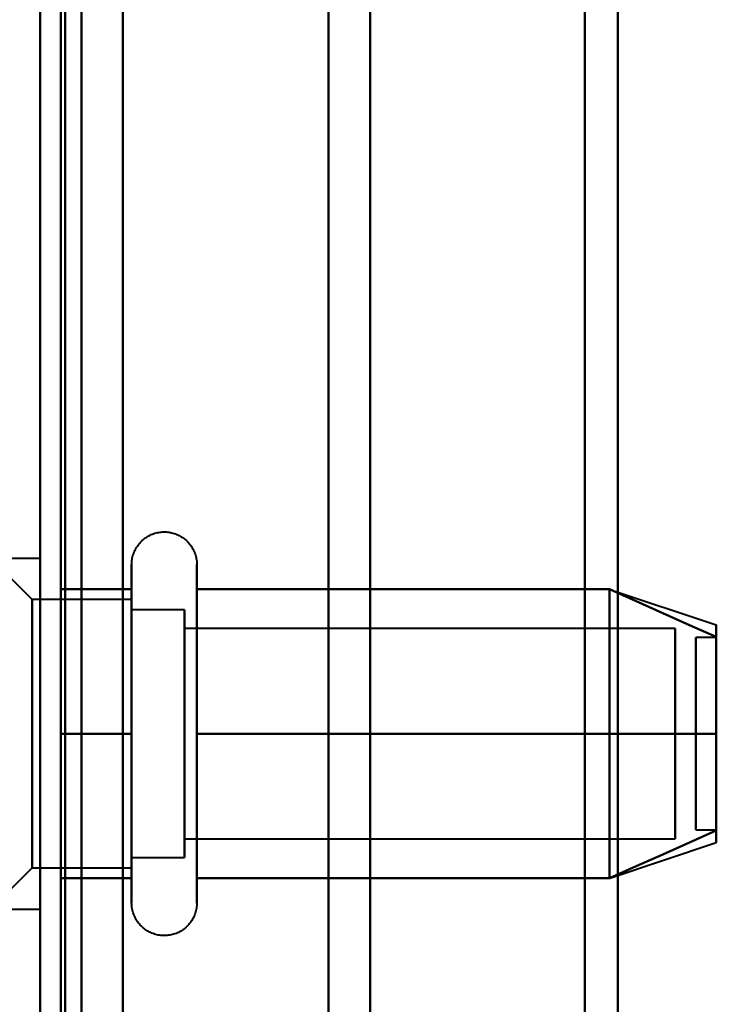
# Model space of a CAD drawing. Header units: millimetres. Extents: x -1352 to 2139, y -120 to 1010.
# Tile 47 of 77: x 498 to 514, y 222 to 246. Entities that reach past the tile are written whole.
import ezdxf

# ---------------------------------------------------------------- set-up
doc = ezdxf.new("R2010")
doc.units = ezdxf.units.MM
doc.layers.add('G-IMPT', color=8, linetype='Continuous', lineweight=40)

# ---------------------------------------------------------------- blocks, each defined once
blk = doc.blocks.new('NEXA 700 CALQUES_dwg-751640-Avant')
at = {"layer": 'G-IMPT'}
for p, q in [((498.03, 902.272), (498.03, 129.472)), ((498.03, 197.372), (498.03, 449.372)), ((499.03, 448.372), (499.03, 198.372)), ((498.03, 197.372), (498.03, 323.372)), ((498.03, 196.872), (498.03, 323.372)), ((498.03, 323.372), (498.03, 197.372)), ((498.03, 323.372), (498.03, 188.372)), ((498.03, 188.372), (498.03, 323.372)), ((498.03, 323.372), (498.03, 196.872)), ((498.53, 196.872), (498.53, 323.372)), ((498.53, 323.372), (498.53, 196.872)), ((499.03, 198.372), (499.03, 323.372)), ((499.03, 323.372), (499.03, 198.372)), ((505.02, 323.372), (505.02, 198.998)), ((505.02, 198.998), (505.02, 323.372)), ((506.03, 198.372), (506.03, 323.372)), ((506.03, 323.372), (506.03, 198.372)), ((511.228, 323.372), (511.228, 197.964)), ((511.228, 197.964), (511.228, 323.372)), ((512.03, 197.372), (512.03, 323.372)), ((512.03, 323.372), (512.03, 197.372)), ((497.83, 231.622), (496.83, 232.622)), ((497.83, 231.622), (496.83, 232.622)), ((498.03, 232.622), (496.83, 232.622)), ((498.03, 232.622), (496.83, 232.622)), ((498.03, 232.622), (498.03, 224.692)), ((498.03, 232.622), (498.03, 224.692)), ((498.03, 224.692), (498.03, 232.622)), ((498.03, 224.692), (498.03, 232.622)), ((500.245, 230.422), (500.245, 232.472)), ((500.245, 230.422), (500.245, 232.472)), ((501.826, 232.472), (501.826, 230.422)), ((501.826, 232.472), (501.826, 230.422)), ((498.03, 232.053), (498.03, 224.122)), ((498.03, 232.053), (498.03, 224.122)), ((498.03, 224.122), (498.03, 232.053)), ((498.03, 224.122), (498.03, 232.053)), ((500.245, 224.272), (500.245, 231.923)), ((500.245, 224.272), (500.245, 231.923)), ((501.826, 231.923), (501.826, 224.272)), ((501.826, 231.923), (501.826, 224.272)), ((511.841, 231.867), (514.419, 231.008)), ((500.245, 231.622), (497.83, 231.622)), ((500.245, 231.622), (497.83, 231.622)), ((497.83, 231.622), (497.83, 225.558)), ((497.83, 231.622), (497.83, 225.558)), ((497.83, 225.558), (497.83, 231.622)), ((497.83, 225.558), (497.83, 231.622)), ((500.245, 231.622), (500.245, 226.747)), ((500.245, 231.622), (500.245, 226.747)), ((500.245, 229.997), (500.245, 231.622)), ((500.245, 229.997), (500.245, 231.622)), ((497.83, 231.187), (497.83, 225.122)), ((497.83, 231.187), (497.83, 225.122)), ((497.83, 225.122), (497.83, 231.187)), ((497.83, 225.122), (497.83, 231.187)), ((501.53, 231.372), (500.245, 231.372)), ((501.53, 231.372), (500.245, 231.372)), ((500.245, 231.372), (500.245, 226.872)), ((500.245, 231.372), (500.245, 226.872)), ((500.245, 226.872), (500.245, 231.372)), ((500.245, 226.872), (500.245, 231.372)), ((500.245, 225.122), (500.245, 231.187)), ((500.245, 225.122), (500.245, 231.187)), ((501.53, 231.372), (501.53, 225.774)), ((501.53, 231.372), (501.53, 225.774)), ((501.53, 226.872), (501.53, 231.372)), ((501.53, 226.872), (501.53, 231.372)), ((501.53, 230.97), (501.53, 225.372)), ((501.53, 230.97), (501.53, 225.372)), ((513.419, 230.921), (501.53, 230.921)), ((513.419, 230.921), (501.53, 230.921)), ((501.53, 230.921), (501.53, 226.165)), ((501.53, 230.921), (501.53, 226.165)), ((501.53, 226.165), (501.53, 230.921)), ((501.53, 226.165), (501.53, 230.921)), ((513.419, 230.921), (513.419, 226.165)), ((513.419, 230.921), (513.419, 226.165)), ((513.419, 226.165), (513.419, 230.921)), ((513.419, 226.165), (513.419, 230.921)), ((514.419, 230.702), (513.919, 230.702)), ((514.419, 230.702), (513.919, 230.702)), ((513.919, 227.414), (513.919, 230.702)), ((513.919, 227.414), (513.919, 230.702)), ((513.919, 230.702), (513.919, 227.414)), ((513.919, 230.702), (513.919, 227.414)), ((514.419, 227.414), (514.419, 230.702)), ((514.419, 227.414), (514.419, 230.702)), ((514.419, 230.702), (514.419, 227.414)), ((514.419, 230.702), (514.419, 227.414)), ((501.53, 230.579), (501.53, 225.824)), ((501.53, 230.579), (501.53, 225.824)), ((501.53, 225.824), (501.53, 230.579)), ((501.53, 225.824), (501.53, 230.579)), ((513.419, 230.579), (513.419, 225.824)), ((513.419, 230.579), (513.419, 225.824)), ((513.419, 225.824), (513.419, 230.579)), ((513.419, 225.824), (513.419, 230.579)), ((500.245, 224.822), (500.245, 230.422)), ((500.245, 224.822), (500.245, 230.422)), ((501.826, 230.422), (501.826, 224.822)), ((501.826, 230.422), (501.826, 224.822)), ((500.245, 229.997), (500.245, 225.122)), ((500.245, 229.997), (500.245, 225.122)), ((500.245, 225.558), (500.245, 229.997)), ((500.245, 225.558), (500.245, 229.997)), ((500.245, 229.872), (500.245, 225.372)), ((500.245, 229.872), (500.245, 225.372)), ((500.245, 225.372), (500.245, 229.872)), ((500.245, 225.372), (500.245, 229.872)), ((501.53, 225.774), (501.53, 229.872)), ((501.53, 225.774), (501.53, 229.872)), ((513.919, 226.042), (513.919, 229.331)), ((513.919, 226.042), (513.919, 229.331)), ((513.919, 229.331), (513.919, 226.042)), ((513.919, 229.331), (513.919, 226.042)), ((514.419, 226.042), (514.419, 229.331)), ((514.419, 226.042), (514.419, 229.331)), ((514.419, 229.331), (514.419, 226.042)), ((514.419, 229.331), (514.419, 226.042)), ((501.53, 225.372), (501.53, 226.872)), ((501.53, 225.372), (501.53, 226.872)), ((513.919, 226.042), (514.419, 226.042)), ((513.919, 226.042), (514.419, 226.042)), ((501.53, 225.824), (513.419, 225.824)), ((501.53, 225.824), (513.419, 225.824)), ((511.841, 224.877), (514.419, 225.737)), ((500.245, 225.372), (501.53, 225.372)), ((500.245, 225.372), (501.53, 225.372)), ((496.83, 224.122), (497.83, 225.122)), ((496.83, 224.122), (497.83, 225.122)), ((497.83, 225.122), (500.245, 225.122)), ((497.83, 225.122), (500.245, 225.122)), ((496.83, 224.122), (498.03, 224.122)), ((496.83, 224.122), (498.03, 224.122))]:
    blk.add_line(p, q, dxfattribs=at)
at = {"layer": 'G-IMPT', "flags": 128}
for points in [[(498.03, 902.772), (498.03, 709.322), (498.03, 515.872), (498.03, 322.422), (498.03, 128.972)], [(498.03, 128.972), (498.03, 322.422), (498.03, 515.872), (498.03, 709.322), (498.03, 902.772)], [(500.03, 128.972), (500.03, 322.422), (500.03, 515.872), (500.03, 709.322), (500.03, 902.772)], [(500.03, 902.772), (500.03, 709.322), (500.03, 515.872), (500.03, 322.422), (500.03, 128.972)], [(500.03, 128.972), (500.03, 322.422), (500.03, 515.872), (500.03, 709.322), (500.03, 902.772)], [(500.03, 902.772), (500.03, 709.322), (500.03, 515.872), (500.03, 322.422), (500.03, 128.972)], [(498.03, 902.272), (498.03, 717.047), (498.03, 531.822), (498.03, 346.597), (498.03, 161.372)], [(498.03, 902.272), (498.03, 709.072), (498.03, 515.872), (498.03, 322.672), (498.03, 129.472)], [(498.03, 161.372), (498.03, 346.597), (498.03, 531.822), (498.03, 717.047), (498.03, 902.272)], [(498.03, 129.472), (498.03, 322.672), (498.03, 515.872), (498.03, 709.072), (498.03, 902.272)], [(498.03, 902.272), (498.03, 709.072), (498.03, 515.872), (498.03, 322.672), (498.03, 129.472)], [(498.03, 129.472), (498.03, 322.672), (498.03, 515.872), (498.03, 709.072), (498.03, 902.272)], [(498.53, 129.472), (498.53, 322.672), (498.53, 515.872), (498.53, 709.072), (498.53, 902.272)], [(498.53, 902.272), (498.53, 709.072), (498.53, 515.872), (498.53, 322.672), (498.53, 129.472)], [(498.63, 129.472), (498.63, 322.672), (498.63, 515.872), (498.63, 709.072), (498.63, 902.272)], [(498.63, 902.272), (498.63, 709.072), (498.63, 515.872), (498.63, 322.672), (498.63, 129.472)], [(498.63, 902.272), (498.63, 709.072), (498.63, 515.872), (498.63, 322.672), (498.63, 129.472)], [(498.63, 129.472), (498.63, 322.672), (498.63, 515.872), (498.63, 709.072), (498.63, 902.272)], [(498.63, 129.472), (498.63, 322.672), (498.63, 515.872), (498.63, 709.072), (498.63, 902.272)], [(498.63, 902.272), (498.63, 709.072), (498.63, 515.872), (498.63, 322.672), (498.63, 129.472)], [(500.03, 902.272), (500.03, 709.072), (500.03, 515.872), (500.03, 322.672), (500.03, 129.472)], [(500.03, 129.472), (500.03, 322.672), (500.03, 515.872), (500.03, 709.072), (500.03, 902.272)], [(500.03, 129.472), (500.03, 322.672), (500.03, 515.872), (500.03, 709.072), (500.03, 902.272)], [(500.03, 902.272), (500.03, 709.072), (500.03, 515.872), (500.03, 322.672), (500.03, 129.472)], [(500.245, 232.472), (500.246, 232.504), (500.248, 232.535), (500.251, 232.567), (500.255, 232.598), (500.261, 232.629), (500.268, 232.66), (500.276, 232.691), (500.285, 232.721), (500.296, 232.751), (500.308, 232.78), (500.321, 232.809), (500.335, 232.837), (500.35, 232.865), (500.366, 232.892), (500.383, 232.919), (500.402, 232.944), (500.421, 232.969), (500.441, 232.993), (500.463, 233.017), (500.485, 233.039), (500.508, 233.061), (500.532, 233.082), (500.557, 233.101), (500.582, 233.12), (500.609, 233.137), (500.636, 233.154), (500.663, 233.169), (500.691, 233.184), (500.72, 233.197), (500.749, 233.209), (500.779, 233.22), (500.809, 233.23), (500.84, 233.238), (500.87, 233.245), (500.901, 233.251), (500.933, 233.256), (500.964, 233.259), (500.996, 233.262), (501.027, 233.263), (501.059, 233.262), (501.09, 233.261), (501.122, 233.258), (501.153, 233.254), (501.184, 233.249), (501.215, 233.242), (501.246, 233.234), (501.276, 233.225), (501.306, 233.215), (501.336, 233.204), (501.365, 233.191), (501.393, 233.177), (501.421, 233.162), (501.448, 233.146), (501.475, 233.129), (501.501, 233.111), (501.526, 233.092), (501.55, 233.072), (501.574, 233.051), (501.597, 233.029), (501.619, 233.006), (501.639, 232.982), (501.659, 232.958), (501.678, 232.933), (501.696, 232.907), (501.713, 232.88), (501.729, 232.852), (501.743, 232.824), (501.757, 232.796), (501.769, 232.767), (501.78, 232.737), (501.79, 232.707), (501.799, 232.677), (501.807, 232.646), (501.813, 232.615), (501.818, 232.584), (501.822, 232.552), (501.825, 232.521), (501.826, 232.489), (501.826, 232.472)], [(500.245, 232.472), (500.246, 232.504), (500.248, 232.535), (500.251, 232.567), (500.255, 232.598), (500.261, 232.629), (500.268, 232.66), (500.276, 232.691), (500.285, 232.721), (500.296, 232.751), (500.308, 232.78), (500.321, 232.809), (500.335, 232.837), (500.35, 232.865), (500.366, 232.892), (500.383, 232.919), (500.402, 232.944), (500.421, 232.969), (500.441, 232.993), (500.463, 233.017), (500.485, 233.039), (500.508, 233.061), (500.532, 233.082), (500.557, 233.101), (500.582, 233.12), (500.609, 233.137), (500.636, 233.154), (500.663, 233.169), (500.691, 233.184), (500.72, 233.197), (500.749, 233.209), (500.779, 233.22), (500.809, 233.23), (500.84, 233.238), (500.87, 233.245), (500.901, 233.251), (500.933, 233.256), (500.964, 233.259), (500.996, 233.262), (501.027, 233.263), (501.059, 233.262), (501.09, 233.261), (501.122, 233.258), (501.153, 233.254), (501.184, 233.249), (501.215, 233.242), (501.246, 233.234), (501.276, 233.225), (501.306, 233.215), (501.336, 233.204), (501.365, 233.191), (501.393, 233.177), (501.421, 233.162), (501.448, 233.146), (501.475, 233.129), (501.501, 233.111), (501.526, 233.092), (501.55, 233.072), (501.574, 233.051), (501.597, 233.029), (501.619, 233.006), (501.639, 232.982), (501.659, 232.958), (501.678, 232.933), (501.696, 232.907), (501.713, 232.88), (501.729, 232.852), (501.743, 232.824), (501.757, 232.796), (501.769, 232.767), (501.78, 232.737), (501.79, 232.707), (501.799, 232.677), (501.807, 232.646), (501.813, 232.615), (501.818, 232.584), (501.822, 232.552), (501.825, 232.521), (501.826, 232.489), (501.826, 232.472)], [(500.245, 232.472), (500.245, 232.469), (500.245, 232.459), (500.245, 232.443), (500.245, 232.42), (500.245, 232.391), (500.245, 232.355), (500.245, 232.313), (500.245, 232.264), (500.245, 232.209), (500.245, 232.149), (500.245, 232.082), (500.245, 232.009), (500.245, 231.93), (500.245, 231.923)], [(500.245, 224.822), (500.245, 224.906), (500.245, 224.997), (500.245, 225.093), (500.245, 225.194), (500.245, 225.3), (500.245, 225.411), (500.245, 225.526), (500.245, 225.647), (500.245, 225.771), (500.245, 225.9), (500.245, 226.033), (500.245, 226.169), (500.245, 226.31), (500.245, 226.453), (500.245, 226.599), (500.245, 226.749), (500.245, 226.9), (500.245, 227.055), (500.245, 227.211), (500.245, 227.369), (500.245, 227.529), (500.245, 227.69), (500.245, 227.852), (500.245, 228.015), (500.245, 228.179), (500.245, 228.343), (500.245, 228.507), (500.245, 228.671), (500.245, 228.834), (500.245, 228.996), (500.245, 229.158), (500.245, 229.318), (500.245, 229.477), (500.245, 229.634), (500.245, 229.789), (500.245, 229.942), (500.245, 230.092), (500.245, 230.239), (500.245, 230.384), (500.245, 230.525), (500.245, 230.663), (500.245, 230.797), (500.245, 230.927), (500.245, 231.054), (500.245, 231.175), (500.245, 231.293), (500.245, 231.406), (500.245, 231.513), (500.245, 231.616), (500.245, 231.714), (500.245, 231.806), (500.245, 231.893), (500.245, 231.974), (500.245, 232.05), (500.245, 232.119), (500.245, 232.183), (500.245, 232.24), (500.245, 232.292), (500.245, 232.337), (500.245, 232.375), (500.245, 232.408), (500.245, 232.433), (500.245, 232.453), (500.245, 232.465), (500.245, 232.472), (500.245, 232.472)], [(500.245, 232.472), (500.245, 232.469), (500.245, 232.459), (500.245, 232.443), (500.245, 232.42), (500.245, 232.391), (500.245, 232.355), (500.245, 232.313), (500.245, 232.264), (500.245, 232.209), (500.245, 232.149), (500.245, 232.082), (500.245, 232.009), (500.245, 231.93), (500.245, 231.923)], [(500.245, 224.822), (500.245, 224.906), (500.245, 224.997), (500.245, 225.093), (500.245, 225.194), (500.245, 225.3), (500.245, 225.411), (500.245, 225.526), (500.245, 225.647), (500.245, 225.771), (500.245, 225.9), (500.245, 226.033), (500.245, 226.169), (500.245, 226.31), (500.245, 226.453), (500.245, 226.599), (500.245, 226.749), (500.245, 226.9), (500.245, 227.055), (500.245, 227.211), (500.245, 227.369), (500.245, 227.529), (500.245, 227.69), (500.245, 227.852), (500.245, 228.015), (500.245, 228.179), (500.245, 228.343), (500.245, 228.507), (500.245, 228.671), (500.245, 228.834), (500.245, 228.996), (500.245, 229.158), (500.245, 229.318), (500.245, 229.477), (500.245, 229.634), (500.245, 229.789), (500.245, 229.942), (500.245, 230.092), (500.245, 230.239), (500.245, 230.384), (500.245, 230.525), (500.245, 230.663), (500.245, 230.797), (500.245, 230.927), (500.245, 231.054), (500.245, 231.175), (500.245, 231.293), (500.245, 231.406), (500.245, 231.513), (500.245, 231.616), (500.245, 231.714), (500.245, 231.806), (500.245, 231.893), (500.245, 231.974), (500.245, 232.05), (500.245, 232.119), (500.245, 232.183), (500.245, 232.24), (500.245, 232.292), (500.245, 232.337), (500.245, 232.375), (500.245, 232.408), (500.245, 232.433), (500.245, 232.453), (500.245, 232.465), (500.245, 232.472), (500.245, 232.472)], [(501.826, 232.472), (501.826, 232.469), (501.826, 232.459), (501.826, 232.443), (501.826, 232.42), (501.826, 232.391), (501.826, 232.355), (501.826, 232.313), (501.826, 232.264), (501.826, 232.209), (501.826, 232.149), (501.826, 232.082), (501.826, 232.009), (501.826, 231.93), (501.826, 231.846), (501.826, 231.756), (501.826, 231.661), (501.826, 231.56), (501.826, 231.455), (501.826, 231.344), (501.826, 231.229), (501.826, 231.109), (501.826, 230.985), (501.826, 230.856), (501.826, 230.724), (501.826, 230.588), (501.826, 230.448), (501.826, 230.305), (501.826, 230.159), (501.826, 230.01), (501.826, 229.858), (501.826, 229.704), (501.826, 229.548), (501.826, 229.39), (501.826, 229.23), (501.826, 229.069), (501.826, 228.907), (501.826, 228.744), (501.826, 228.58), (501.826, 228.417), (501.826, 228.253), (501.826, 228.089), (501.826, 227.925), (501.826, 227.763), (501.826, 227.601), (501.826, 227.441), (501.826, 227.282), (501.826, 227.125), (501.826, 226.969), (501.826, 226.817), (501.826, 226.666), (501.826, 226.518), (501.826, 226.374), (501.826, 226.232), (501.826, 226.094), (501.826, 225.959), (501.826, 225.829), (501.826, 225.702), (501.826, 225.58), (501.826, 225.462), (501.826, 225.349), (501.826, 225.241), (501.826, 225.137), (501.826, 225.039), (501.826, 224.946), (501.826, 224.859), (501.826, 224.822)], [(501.826, 231.923), (501.826, 232.002), (501.826, 232.075), (501.826, 232.143), (501.826, 232.204), (501.826, 232.26), (501.826, 232.309), (501.826, 232.351), (501.826, 232.388), (501.826, 232.418), (501.826, 232.441), (501.826, 232.458), (501.826, 232.468), (501.826, 232.472)], [(501.826, 232.472), (501.826, 232.469), (501.826, 232.459), (501.826, 232.443), (501.826, 232.42), (501.826, 232.391), (501.826, 232.355), (501.826, 232.313), (501.826, 232.264), (501.826, 232.209), (501.826, 232.149), (501.826, 232.082), (501.826, 232.009), (501.826, 231.93), (501.826, 231.846), (501.826, 231.756), (501.826, 231.661), (501.826, 231.56), (501.826, 231.455), (501.826, 231.344), (501.826, 231.229), (501.826, 231.109), (501.826, 230.985), (501.826, 230.856), (501.826, 230.724), (501.826, 230.588), (501.826, 230.448), (501.826, 230.305), (501.826, 230.159), (501.826, 230.01), (501.826, 229.858), (501.826, 229.704), (501.826, 229.548), (501.826, 229.39), (501.826, 229.23), (501.826, 229.069), (501.826, 228.907), (501.826, 228.744), (501.826, 228.58), (501.826, 228.417), (501.826, 228.253), (501.826, 228.089), (501.826, 227.925), (501.826, 227.763), (501.826, 227.601), (501.826, 227.441), (501.826, 227.282), (501.826, 227.125), (501.826, 226.969), (501.826, 226.817), (501.826, 226.666), (501.826, 226.518), (501.826, 226.374), (501.826, 226.232), (501.826, 226.094), (501.826, 225.959), (501.826, 225.829), (501.826, 225.702), (501.826, 225.58), (501.826, 225.462), (501.826, 225.349), (501.826, 225.241), (501.826, 225.137), (501.826, 225.039), (501.826, 224.946), (501.826, 224.859), (501.826, 224.822)], [(501.826, 231.923), (501.826, 232.002), (501.826, 232.075), (501.826, 232.143), (501.826, 232.204), (501.826, 232.26), (501.826, 232.309), (501.826, 232.351), (501.826, 232.388), (501.826, 232.418), (501.826, 232.441), (501.826, 232.458), (501.826, 232.468), (501.826, 232.472)], [(498.53, 231.872), (498.959, 231.872), (499.388, 231.872), (499.817, 231.872), (500.245, 231.872)], [(500.245, 231.872), (499.817, 231.872), (499.388, 231.872), (498.959, 231.872), (498.53, 231.872)], [(498.53, 231.872), (498.53, 230.997), (498.53, 230.122), (498.53, 229.247), (498.53, 228.372)], [(500.245, 231.872), (499.817, 231.872), (499.388, 231.872), (498.959, 231.872), (498.53, 231.872)], [(498.53, 228.372), (498.53, 229.247), (498.53, 230.122), (498.53, 230.997), (498.53, 231.872)], [(498.53, 231.872), (498.959, 231.872), (499.388, 231.872), (499.817, 231.872), (500.245, 231.872)], [(498.53, 231.872), (498.959, 231.872), (499.388, 231.872), (499.817, 231.872), (500.245, 231.872)], [(500.245, 231.872), (499.817, 231.872), (499.388, 231.872), (498.959, 231.872), (498.53, 231.872)], [(498.53, 231.872), (498.53, 230.997), (498.53, 230.122), (498.53, 229.247), (498.53, 228.372)], [(500.245, 231.872), (499.817, 231.872), (499.388, 231.872), (498.959, 231.872), (498.53, 231.872)], [(498.53, 228.372), (498.53, 229.247), (498.53, 230.122), (498.53, 230.997), (498.53, 231.872)], [(498.53, 231.872), (498.959, 231.872), (499.388, 231.872), (499.817, 231.872), (500.245, 231.872)], [(498.53, 231.872), (498.53, 230.997), (498.53, 230.122), (498.53, 229.247), (498.53, 228.372)], [(498.53, 228.372), (498.53, 229.247), (498.53, 230.122), (498.53, 230.997), (498.53, 231.872)], [(498.53, 231.872), (498.53, 230.997), (498.53, 230.122), (498.53, 229.247), (498.53, 228.372)], [(498.53, 228.372), (498.53, 229.247), (498.53, 230.122), (498.53, 230.997), (498.53, 231.872)], [(500.245, 231.923), (500.245, 231.838), (500.245, 231.748), (500.245, 231.652), (500.245, 231.551), (500.245, 231.445), (500.245, 231.334), (500.245, 231.218), (500.245, 231.098), (500.245, 230.973), (500.245, 230.844), (500.245, 230.712), (500.245, 230.575), (500.245, 230.435), (500.245, 230.292), (500.245, 230.145), (500.245, 229.996), (500.245, 229.844), (500.245, 229.69), (500.245, 229.534), (500.245, 229.376), (500.245, 229.216), (500.245, 229.055), (500.245, 228.892), (500.245, 228.729), (500.245, 228.566), (500.245, 228.402), (500.245, 228.238), (500.245, 228.074), (500.245, 227.911), (500.245, 227.748), (500.245, 227.587), (500.245, 227.426), (500.245, 227.268), (500.245, 227.111), (500.245, 226.956), (500.245, 226.803), (500.245, 226.653), (500.245, 226.505), (500.245, 226.361), (500.245, 226.219), (500.245, 226.082), (500.245, 225.948), (500.245, 225.817), (500.245, 225.691), (500.245, 225.569), (500.245, 225.452), (500.245, 225.339), (500.245, 225.231), (500.245, 225.128), (500.245, 225.031), (500.245, 224.938), (500.245, 224.851), (500.245, 224.77), (500.245, 224.695), (500.245, 224.625), (500.245, 224.562), (500.245, 224.504), (500.245, 224.453), (500.245, 224.408), (500.245, 224.369), (500.245, 224.337), (500.245, 224.311), (500.245, 224.292), (500.245, 224.279), (500.245, 224.273), (500.245, 224.272)], [(500.245, 231.923), (500.245, 231.838), (500.245, 231.748), (500.245, 231.652), (500.245, 231.551), (500.245, 231.445), (500.245, 231.334), (500.245, 231.218), (500.245, 231.098), (500.245, 230.973), (500.245, 230.844), (500.245, 230.712), (500.245, 230.575), (500.245, 230.435), (500.245, 230.292), (500.245, 230.145), (500.245, 229.996), (500.245, 229.844), (500.245, 229.69), (500.245, 229.534), (500.245, 229.376), (500.245, 229.216), (500.245, 229.055), (500.245, 228.892), (500.245, 228.729), (500.245, 228.566), (500.245, 228.402), (500.245, 228.238), (500.245, 228.074), (500.245, 227.911), (500.245, 227.748), (500.245, 227.587), (500.245, 227.426), (500.245, 227.268), (500.245, 227.111), (500.245, 226.956), (500.245, 226.803), (500.245, 226.653), (500.245, 226.505), (500.245, 226.361), (500.245, 226.219), (500.245, 226.082), (500.245, 225.948), (500.245, 225.817), (500.245, 225.691), (500.245, 225.569), (500.245, 225.452), (500.245, 225.339), (500.245, 225.231), (500.245, 225.128), (500.245, 225.031), (500.245, 224.938), (500.245, 224.851), (500.245, 224.77), (500.245, 224.695), (500.245, 224.625), (500.245, 224.562), (500.245, 224.504), (500.245, 224.453), (500.245, 224.408), (500.245, 224.369), (500.245, 224.337), (500.245, 224.311), (500.245, 224.292), (500.245, 224.279), (500.245, 224.273), (500.245, 224.272)], [(500.245, 228.372), (500.245, 229.247), (500.245, 230.122), (500.245, 230.997), (500.245, 231.872)], [(500.245, 231.872), (500.245, 230.997), (500.245, 230.122), (500.245, 229.247), (500.245, 228.372)], [(500.245, 228.372), (500.245, 229.247), (500.245, 230.122), (500.245, 230.997), (500.245, 231.872)], [(500.245, 231.872), (500.245, 230.997), (500.245, 230.122), (500.245, 229.247), (500.245, 228.372)], [(501.826, 224.272), (501.826, 224.276), (501.826, 224.285), (501.826, 224.302), (501.826, 224.325), (501.826, 224.354), (501.826, 224.39), (501.826, 224.432), (501.826, 224.48), (501.826, 224.535), (501.826, 224.596), (501.826, 224.663), (501.826, 224.736), (501.826, 224.814), (501.826, 224.899), (501.826, 224.988), (501.826, 225.084), (501.826, 225.184), (501.826, 225.29), (501.826, 225.4), (501.826, 225.516), (501.826, 225.636), (501.826, 225.76), (501.826, 225.888), (501.826, 226.021), (501.826, 226.157), (501.826, 226.297), (501.826, 226.44), (501.826, 226.586), (501.826, 226.735), (501.826, 226.887), (501.826, 227.041), (501.826, 227.197), (501.826, 227.355), (501.826, 227.514), (501.826, 227.675), (501.826, 227.838), (501.826, 228.001), (501.826, 228.164), (501.826, 228.328), (501.826, 228.492), (501.826, 228.656), (501.826, 228.819), (501.826, 228.982), (501.826, 229.143), (501.826, 229.304), (501.826, 229.463), (501.826, 229.62), (501.826, 229.775), (501.826, 229.928), (501.826, 230.079), (501.826, 230.226), (501.826, 230.371), (501.826, 230.513), (501.826, 230.651), (501.826, 230.785), (501.826, 230.916), (501.826, 231.042), (501.826, 231.165), (501.826, 231.282), (501.826, 231.396), (501.826, 231.504), (501.826, 231.607), (501.826, 231.705), (501.826, 231.798), (501.826, 231.886), (501.826, 231.923)], [(501.826, 224.272), (501.826, 224.276), (501.826, 224.285), (501.826, 224.302), (501.826, 224.325), (501.826, 224.354), (501.826, 224.39), (501.826, 224.432), (501.826, 224.48), (501.826, 224.535), (501.826, 224.596), (501.826, 224.663), (501.826, 224.736), (501.826, 224.814), (501.826, 224.899), (501.826, 224.988), (501.826, 225.084), (501.826, 225.184), (501.826, 225.29), (501.826, 225.4), (501.826, 225.516), (501.826, 225.636), (501.826, 225.76), (501.826, 225.888), (501.826, 226.021), (501.826, 226.157), (501.826, 226.297), (501.826, 226.44), (501.826, 226.586), (501.826, 226.735), (501.826, 226.887), (501.826, 227.041), (501.826, 227.197), (501.826, 227.355), (501.826, 227.514), (501.826, 227.675), (501.826, 227.838), (501.826, 228.001), (501.826, 228.164), (501.826, 228.328), (501.826, 228.492), (501.826, 228.656), (501.826, 228.819), (501.826, 228.982), (501.826, 229.143), (501.826, 229.304), (501.826, 229.463), (501.826, 229.62), (501.826, 229.775), (501.826, 229.928), (501.826, 230.079), (501.826, 230.226), (501.826, 230.371), (501.826, 230.513), (501.826, 230.651), (501.826, 230.785), (501.826, 230.916), (501.826, 231.042), (501.826, 231.165), (501.826, 231.282), (501.826, 231.396), (501.826, 231.504), (501.826, 231.607), (501.826, 231.705), (501.826, 231.798), (501.826, 231.886), (501.826, 231.923)], [(501.826, 228.372), (501.826, 229.247), (501.826, 230.122), (501.826, 230.997), (501.826, 231.872)], [(501.826, 231.872), (504.326, 231.872), (506.826, 231.872), (509.326, 231.872), (511.826, 231.872)], [(511.826, 231.872), (509.326, 231.872), (506.826, 231.872), (504.326, 231.872), (501.826, 231.872)], [(501.826, 231.872), (504.326, 231.872), (506.826, 231.872), (509.326, 231.872), (511.826, 231.872)], [(511.826, 231.872), (509.326, 231.872), (506.826, 231.872), (504.326, 231.872), (501.826, 231.872)], [(501.826, 231.872), (501.826, 230.997), (501.826, 230.122), (501.826, 229.247), (501.826, 228.372)], [(501.826, 228.372), (501.826, 229.247), (501.826, 230.122), (501.826, 230.997), (501.826, 231.872)], [(501.826, 231.872), (504.326, 231.872), (506.826, 231.872), (509.326, 231.872), (511.826, 231.872)], [(511.826, 231.872), (509.326, 231.872), (506.826, 231.872), (504.326, 231.872), (501.826, 231.872)], [(501.826, 231.872), (504.326, 231.872), (506.826, 231.872), (509.326, 231.872), (511.826, 231.872)], [(511.826, 231.872), (509.326, 231.872), (506.826, 231.872), (504.326, 231.872), (501.826, 231.872)], [(501.826, 231.872), (501.826, 230.997), (501.826, 230.122), (501.826, 229.247), (501.826, 228.372)], [(511.826, 228.372), (511.826, 229.247), (511.826, 230.122), (511.826, 230.997), (511.826, 231.872)], [(511.826, 231.872), (512.474, 231.584), (513.123, 231.295), (513.771, 231.007), (514.419, 230.718)], [(514.419, 230.718), (513.771, 231.007), (513.123, 231.295), (512.474, 231.584), (511.826, 231.872)], [(511.826, 231.872), (512.474, 231.584), (513.123, 231.295), (513.771, 231.007), (514.419, 230.718)], [(514.419, 230.718), (513.771, 231.007), (513.123, 231.295), (512.474, 231.584), (511.826, 231.872)], [(511.826, 231.872), (511.826, 230.997), (511.826, 230.122), (511.826, 229.247), (511.826, 228.372)], [(511.826, 228.372), (511.826, 229.247), (511.826, 230.122), (511.826, 230.997), (511.826, 231.872)], [(511.826, 231.872), (512.474, 231.584), (513.123, 231.295), (513.771, 231.007), (514.419, 230.718)], [(514.419, 230.718), (513.771, 231.007), (513.123, 231.295), (512.474, 231.584), (511.826, 231.872)], [(511.826, 231.872), (512.474, 231.584), (513.123, 231.295), (513.771, 231.007), (514.419, 230.718)], [(514.419, 230.718), (513.771, 231.007), (513.123, 231.295), (512.474, 231.584), (511.826, 231.872)], [(511.826, 231.872), (511.826, 230.997), (511.826, 230.122), (511.826, 229.247), (511.826, 228.372)], [(511.826, 231.872), (511.826, 230.997), (511.826, 230.122), (511.826, 229.247), (511.826, 228.372)], [(511.826, 228.372), (511.826, 229.247), (511.826, 230.122), (511.826, 230.997), (511.826, 231.872)], [(511.826, 231.872), (511.826, 230.997), (511.826, 230.122), (511.826, 229.247), (511.826, 228.372)], [(511.826, 228.372), (511.826, 229.247), (511.826, 230.122), (511.826, 230.997), (511.826, 231.872)], [(498.53, 228.372), (498.959, 228.372), (499.388, 228.372), (499.817, 228.372), (500.245, 228.372)], [(498.53, 228.372), (498.53, 227.497), (498.53, 226.622), (498.53, 225.747), (498.53, 224.872)], [(500.245, 228.372), (499.817, 228.372), (499.388, 228.372), (498.959, 228.372), (498.53, 228.372)], [(498.53, 224.872), (498.53, 225.747), (498.53, 226.622), (498.53, 227.497), (498.53, 228.372)], [(498.53, 228.372), (498.959, 228.372), (499.388, 228.372), (499.817, 228.372), (500.245, 228.372)], [(500.245, 228.372), (499.817, 228.372), (499.388, 228.372), (498.959, 228.372), (498.53, 228.372)], [(498.53, 228.372), (498.959, 228.372), (499.388, 228.372), (499.817, 228.372), (500.245, 228.372)], [(498.53, 228.372), (498.53, 227.497), (498.53, 226.622), (498.53, 225.747), (498.53, 224.872)], [(500.245, 228.372), (499.817, 228.372), (499.388, 228.372), (498.959, 228.372), (498.53, 228.372)], [(498.53, 224.872), (498.53, 225.747), (498.53, 226.622), (498.53, 227.497), (498.53, 228.372)], [(498.53, 228.372), (498.959, 228.372), (499.388, 228.372), (499.817, 228.372), (500.245, 228.372)], [(500.245, 228.372), (499.817, 228.372), (499.388, 228.372), (498.959, 228.372), (498.53, 228.372)], [(498.53, 228.372), (498.53, 227.497), (498.53, 226.622), (498.53, 225.747), (498.53, 224.872)], [(498.53, 224.872), (498.53, 225.747), (498.53, 226.622), (498.53, 227.497), (498.53, 228.372)], [(498.53, 228.372), (498.53, 227.497), (498.53, 226.622), (498.53, 225.747), (498.53, 224.872)], [(498.53, 224.872), (498.53, 225.747), (498.53, 226.622), (498.53, 227.497), (498.53, 228.372)], [(500.245, 224.872), (500.245, 225.747), (500.245, 226.622), (500.245, 227.497), (500.245, 228.372)], [(500.245, 228.372), (500.245, 227.497), (500.245, 226.622), (500.245, 225.747), (500.245, 224.872)], [(500.245, 224.872), (500.245, 225.747), (500.245, 226.622), (500.245, 227.497), (500.245, 228.372)], [(500.245, 228.372), (500.245, 227.497), (500.245, 226.622), (500.245, 225.747), (500.245, 224.872)], [(501.826, 224.872), (501.826, 225.747), (501.826, 226.622), (501.826, 227.497), (501.826, 228.372)], [(501.826, 228.372), (504.326, 228.372), (506.826, 228.372), (509.326, 228.372), (511.826, 228.372)], [(511.826, 228.372), (509.326, 228.372), (506.826, 228.372), (504.326, 228.372), (501.826, 228.372)], [(501.826, 228.372), (504.326, 228.372), (506.826, 228.372), (509.326, 228.372), (511.826, 228.372)], [(511.826, 228.372), (509.326, 228.372), (506.826, 228.372), (504.326, 228.372), (501.826, 228.372)], [(501.826, 228.372), (501.826, 227.497), (501.826, 226.622), (501.826, 225.747), (501.826, 224.872)], [(501.826, 224.872), (501.826, 225.747), (501.826, 226.622), (501.826, 227.497), (501.826, 228.372)], [(501.826, 228.372), (504.326, 228.372), (506.826, 228.372), (509.326, 228.372), (511.826, 228.372)], [(511.826, 228.372), (509.326, 228.372), (506.826, 228.372), (504.326, 228.372), (501.826, 228.372)], [(501.826, 228.372), (504.326, 228.372), (506.826, 228.372), (509.326, 228.372), (511.826, 228.372)], [(511.826, 228.372), (509.326, 228.372), (506.826, 228.372), (504.326, 228.372), (501.826, 228.372)], [(501.826, 228.372), (501.826, 227.497), (501.826, 226.622), (501.826, 225.747), (501.826, 224.872)], [(511.826, 224.872), (511.826, 225.747), (511.826, 226.622), (511.826, 227.497), (511.826, 228.372)], [(511.826, 228.372), (512.474, 228.372), (513.123, 228.372), (513.771, 228.372), (514.419, 228.372)], [(514.419, 228.372), (513.771, 228.372), (513.123, 228.372), (512.474, 228.372), (511.826, 228.372)], [(511.826, 228.372), (512.474, 228.372), (513.123, 228.372), (513.771, 228.372), (514.419, 228.372)], [(514.419, 228.372), (513.771, 228.372), (513.123, 228.372), (512.474, 228.372), (511.826, 228.372)], [(511.826, 228.372), (511.826, 227.497), (511.826, 226.622), (511.826, 225.747), (511.826, 224.872)], [(511.826, 224.872), (511.826, 225.747), (511.826, 226.622), (511.826, 227.497), (511.826, 228.372)], [(511.826, 228.372), (512.474, 228.372), (513.123, 228.372), (513.771, 228.372), (514.419, 228.372)], [(514.419, 228.372), (513.771, 228.372), (513.123, 228.372), (512.474, 228.372), (511.826, 228.372)], [(511.826, 228.372), (512.474, 228.372), (513.123, 228.372), (513.771, 228.372), (514.419, 228.372)], [(514.419, 228.372), (513.771, 228.372), (513.123, 228.372), (512.474, 228.372), (511.826, 228.372)], [(511.826, 228.372), (511.826, 227.497), (511.826, 226.622), (511.826, 225.747), (511.826, 224.872)], [(511.826, 228.372), (511.826, 227.497), (511.826, 226.622), (511.826, 225.747), (511.826, 224.872)], [(511.826, 224.872), (511.826, 225.747), (511.826, 226.622), (511.826, 227.497), (511.826, 228.372)], [(511.826, 228.372), (511.826, 227.497), (511.826, 226.622), (511.826, 225.747), (511.826, 224.872)], [(511.826, 224.872), (511.826, 225.747), (511.826, 226.622), (511.826, 227.497), (511.826, 228.372)], [(514.419, 226.026), (513.771, 225.738), (513.123, 225.449), (512.474, 225.161), (511.826, 224.872)], [(511.826, 224.872), (512.474, 225.161), (513.123, 225.449), (513.771, 225.738), (514.419, 226.026)], [(514.419, 226.026), (513.771, 225.738), (513.123, 225.449), (512.474, 225.161), (511.826, 224.872)], [(511.826, 224.872), (512.474, 225.161), (513.123, 225.449), (513.771, 225.738), (514.419, 226.026)], [(514.419, 226.026), (513.771, 225.738), (513.123, 225.449), (512.474, 225.161), (511.826, 224.872)], [(511.826, 224.872), (512.474, 225.161), (513.123, 225.449), (513.771, 225.738), (514.419, 226.026)], [(514.419, 226.026), (513.771, 225.738), (513.123, 225.449), (512.474, 225.161), (511.826, 224.872)], [(511.826, 224.872), (512.474, 225.161), (513.123, 225.449), (513.771, 225.738), (514.419, 226.026)], [(498.53, 224.872), (498.959, 224.872), (499.388, 224.872), (499.817, 224.872), (500.245, 224.872)], [(498.53, 224.872), (498.959, 224.872), (499.388, 224.872), (499.817, 224.872), (500.245, 224.872)], [(500.245, 224.872), (499.817, 224.872), (499.388, 224.872), (498.959, 224.872), (498.53, 224.872)], [(500.245, 224.872), (499.817, 224.872), (499.388, 224.872), (498.959, 224.872), (498.53, 224.872)], [(498.53, 224.872), (498.959, 224.872), (499.388, 224.872), (499.817, 224.872), (500.245, 224.872)], [(498.53, 224.872), (498.959, 224.872), (499.388, 224.872), (499.817, 224.872), (500.245, 224.872)], [(500.245, 224.872), (499.817, 224.872), (499.388, 224.872), (498.959, 224.872), (498.53, 224.872)], [(500.245, 224.872), (499.817, 224.872), (499.388, 224.872), (498.959, 224.872), (498.53, 224.872)], [(500.245, 224.272), (500.245, 224.276), (500.245, 224.285), (500.245, 224.302), (500.245, 224.325), (500.245, 224.354), (500.245, 224.39), (500.245, 224.432), (500.245, 224.48), (500.245, 224.535), (500.245, 224.596), (500.245, 224.663), (500.245, 224.736), (500.245, 224.814), (500.245, 224.822)], [(500.245, 224.272), (500.245, 224.276), (500.245, 224.285), (500.245, 224.302), (500.245, 224.325), (500.245, 224.354), (500.245, 224.39), (500.245, 224.432), (500.245, 224.48), (500.245, 224.535), (500.245, 224.596), (500.245, 224.663), (500.245, 224.736), (500.245, 224.814), (500.245, 224.822)], [(511.826, 224.872), (509.326, 224.872), (506.826, 224.872), (504.326, 224.872), (501.826, 224.872)], [(501.826, 224.872), (504.326, 224.872), (506.826, 224.872), (509.326, 224.872), (511.826, 224.872)], [(511.826, 224.872), (509.326, 224.872), (506.826, 224.872), (504.326, 224.872), (501.826, 224.872)], [(501.826, 224.872), (504.326, 224.872), (506.826, 224.872), (509.326, 224.872), (511.826, 224.872)], [(511.826, 224.872), (509.326, 224.872), (506.826, 224.872), (504.326, 224.872), (501.826, 224.872)], [(501.826, 224.872), (504.326, 224.872), (506.826, 224.872), (509.326, 224.872), (511.826, 224.872)], [(511.826, 224.872), (509.326, 224.872), (506.826, 224.872), (504.326, 224.872), (501.826, 224.872)], [(501.826, 224.872), (504.326, 224.872), (506.826, 224.872), (509.326, 224.872), (511.826, 224.872)], [(501.826, 224.822), (501.826, 224.742), (501.826, 224.669), (501.826, 224.602), (501.826, 224.54), (501.826, 224.485), (501.826, 224.436), (501.826, 224.393), (501.826, 224.357), (501.826, 224.327), (501.826, 224.304), (501.826, 224.287), (501.826, 224.276), (501.826, 224.272)], [(501.826, 224.822), (501.826, 224.742), (501.826, 224.669), (501.826, 224.602), (501.826, 224.54), (501.826, 224.485), (501.826, 224.436), (501.826, 224.393), (501.826, 224.357), (501.826, 224.327), (501.826, 224.304), (501.826, 224.287), (501.826, 224.276), (501.826, 224.272)], [(501.826, 224.272), (501.825, 224.241), (501.824, 224.209), (501.82, 224.178), (501.816, 224.146), (501.81, 224.115), (501.803, 224.084), (501.795, 224.054), (501.786, 224.024), (501.775, 223.994), (501.764, 223.964), (501.751, 223.936), (501.737, 223.907), (501.722, 223.88), (501.705, 223.852), (501.688, 223.826), (501.67, 223.8), (501.65, 223.775), (501.63, 223.751), (501.609, 223.728), (501.586, 223.705), (501.563, 223.684), (501.539, 223.663), (501.515, 223.643), (501.489, 223.625), (501.463, 223.607), (501.436, 223.591), (501.408, 223.575), (501.38, 223.561), (501.351, 223.548), (501.322, 223.536), (501.292, 223.525), (501.262, 223.515), (501.232, 223.507), (501.201, 223.499), (501.17, 223.493), (501.139, 223.489), (501.107, 223.485), (501.076, 223.483), (501.044, 223.482), (501.013, 223.482), (500.981, 223.484), (500.95, 223.487), (500.918, 223.491), (500.887, 223.496), (500.856, 223.503), (500.825, 223.51), (500.795, 223.519), (500.765, 223.53), (500.736, 223.541), (500.707, 223.554), (500.678, 223.567), (500.65, 223.582), (500.623, 223.598), (500.596, 223.615), (500.571, 223.633), (500.545, 223.652), (500.521, 223.672), (500.497, 223.694), (500.475, 223.716), (500.453, 223.738), (500.432, 223.762), (500.412, 223.787), (500.393, 223.812), (500.375, 223.838), (500.358, 223.865), (500.343, 223.892), (500.328, 223.92), (500.314, 223.949), (500.302, 223.978), (500.291, 224.008), (500.281, 224.038), (500.272, 224.068), (500.265, 224.099), (500.258, 224.13), (500.253, 224.161), (500.249, 224.192), (500.247, 224.224), (500.245, 224.255), (500.245, 224.272)], [(501.826, 224.272), (501.825, 224.241), (501.824, 224.209), (501.82, 224.178), (501.816, 224.146), (501.81, 224.115), (501.803, 224.084), (501.795, 224.054), (501.786, 224.024), (501.775, 223.994), (501.764, 223.964), (501.751, 223.936), (501.737, 223.907), (501.722, 223.88), (501.705, 223.852), (501.688, 223.826), (501.67, 223.8), (501.65, 223.775), (501.63, 223.751), (501.609, 223.728), (501.586, 223.705), (501.563, 223.684), (501.539, 223.663), (501.515, 223.643), (501.489, 223.625), (501.463, 223.607), (501.436, 223.591), (501.408, 223.575), (501.38, 223.561), (501.351, 223.548), (501.322, 223.536), (501.292, 223.525), (501.262, 223.515), (501.232, 223.507), (501.201, 223.499), (501.17, 223.493), (501.139, 223.489), (501.107, 223.485), (501.076, 223.483), (501.044, 223.482), (501.013, 223.482), (500.981, 223.484), (500.95, 223.487), (500.918, 223.491), (500.887, 223.496), (500.856, 223.503), (500.825, 223.51), (500.795, 223.519), (500.765, 223.53), (500.736, 223.541), (500.707, 223.554), (500.678, 223.567), (500.65, 223.582), (500.623, 223.598), (500.596, 223.615), (500.571, 223.633), (500.545, 223.652), (500.521, 223.672), (500.497, 223.694), (500.475, 223.716), (500.453, 223.738), (500.432, 223.762), (500.412, 223.787), (500.393, 223.812), (500.375, 223.838), (500.358, 223.865), (500.343, 223.892), (500.328, 223.92), (500.314, 223.949), (500.302, 223.978), (500.291, 224.008), (500.281, 224.038), (500.272, 224.068), (500.265, 224.099), (500.258, 224.13), (500.253, 224.161), (500.249, 224.192), (500.247, 224.224), (500.245, 224.255), (500.245, 224.272)]]:
    blk.add_lwpolyline(points, dxfattribs=at)
at = {"layer": 'G-IMPT'}
for points in [[(514.419, 230.718), (514.419, 230.911), (514.419, 231.104), (514.419, 230.911), (514.419, 230.718)], [(514.419, 230.718), (514.419, 230.911), (514.419, 231.104), (514.419, 230.911), (514.419, 230.718)], [(514.419, 230.718), (514.419, 230.91), (514.419, 231.008), (514.419, 231.008)], [(514.419, 231.008), (514.419, 231.008), (514.419, 230.91), (514.419, 230.718)], [(514.419, 230.718), (514.419, 230.91), (514.419, 231.008), (514.419, 231.008)], [(514.419, 231.008), (514.419, 231.008), (514.419, 230.91), (514.419, 230.718)], [(514.419, 230.718), (514.419, 230.439), (514.419, 229.739), (514.419, 228.845), (514.419, 228.372)], [(514.419, 228.372), (514.419, 228.844), (514.419, 229.738), (514.419, 230.439), (514.419, 230.718)], [(514.419, 230.718), (514.419, 230.439), (514.419, 229.739), (514.419, 228.845), (514.419, 228.372)], [(514.419, 228.372), (514.419, 228.844), (514.419, 229.738), (514.419, 230.439), (514.419, 230.718)], [(514.419, 230.718), (514.419, 230.446), (514.419, 229.739), (514.419, 228.836), (514.419, 228.372)], [(514.419, 228.372), (514.419, 228.836), (514.419, 229.739), (514.419, 230.446), (514.419, 230.718)], [(514.419, 230.718), (514.419, 230.446), (514.419, 229.739), (514.419, 228.836), (514.419, 228.372)], [(514.419, 228.372), (514.419, 228.836), (514.419, 229.739), (514.419, 230.446), (514.419, 230.718)], [(514.419, 228.372), (514.419, 227.9), (514.419, 227.006), (514.419, 226.306), (514.419, 226.026)], [(514.419, 226.026), (514.419, 226.305), (514.419, 227.006), (514.419, 227.9), (514.419, 228.372)], [(514.419, 228.372), (514.419, 227.9), (514.419, 227.006), (514.419, 226.306), (514.419, 226.026)], [(514.419, 226.026), (514.419, 226.305), (514.419, 227.006), (514.419, 227.9), (514.419, 228.372)], [(514.419, 228.372), (514.419, 227.908), (514.419, 227.005), (514.419, 226.298), (514.419, 226.026)], [(514.419, 226.026), (514.419, 226.299), (514.419, 227.006), (514.419, 227.908), (514.419, 228.372)], [(514.419, 228.372), (514.419, 227.908), (514.419, 227.005), (514.419, 226.298), (514.419, 226.026)], [(514.419, 226.026), (514.419, 226.299), (514.419, 227.006), (514.419, 227.908), (514.419, 228.372)], [(514.419, 226.026), (514.419, 225.833), (514.419, 225.64), (514.419, 225.833), (514.419, 226.026)], [(514.419, 226.026), (514.419, 225.833), (514.419, 225.64), (514.419, 225.833), (514.419, 226.026)], [(514.419, 226.026), (514.419, 225.834), (514.419, 225.737), (514.419, 225.737)], [(514.419, 225.737), (514.419, 225.737), (514.419, 225.834), (514.419, 226.026)], [(514.419, 226.026), (514.419, 225.834), (514.419, 225.737), (514.419, 225.737)], [(514.419, 225.737), (514.419, 225.737), (514.419, 225.834), (514.419, 226.026)]]:
    blk.add_open_spline(points, degree=3, dxfattribs=at)

msp = doc.modelspace()

# ---------------------------------------------------------------- block references
at = {"layer": 'G-IMPT'}
msp.add_blockref('NEXA 700 CALQUES_dwg-751640-Avant', (0, 0), dxfattribs=at)

doc.saveas('drawing.dxf')
